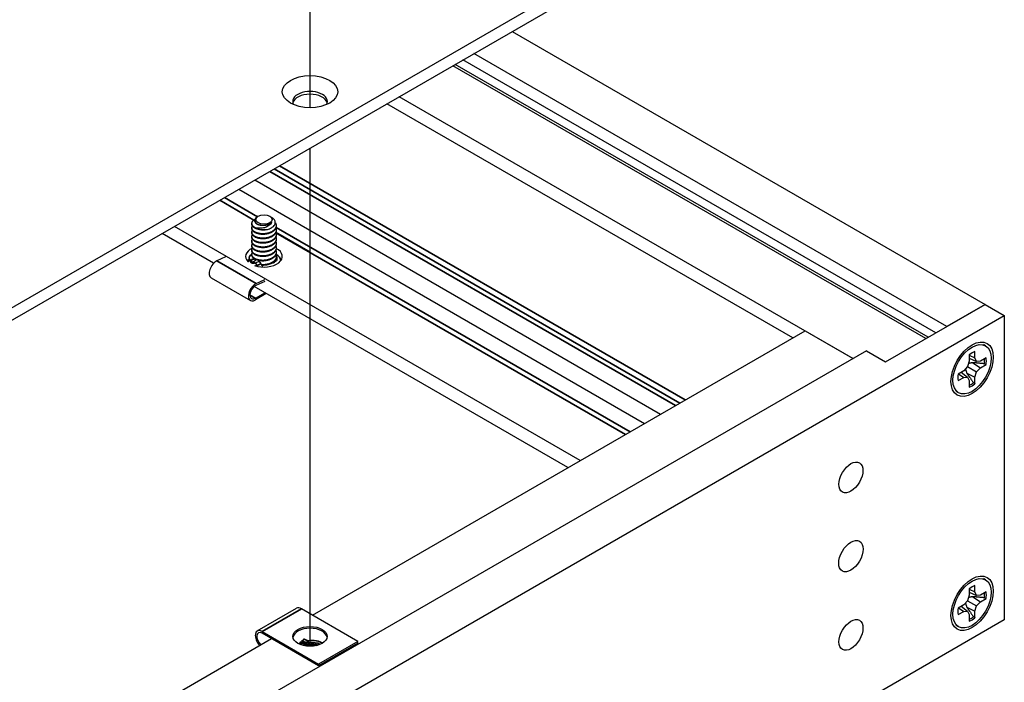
# Model space of a CAD drawing. Header units: millimetres. Extents: x 56 to 1798, y 64 to 1375.
# Tile 69 of 71: x 1636 to 1728, y 1085 to 1147. Entities that reach past the tile are written whole.
import ezdxf

# ---------------------------------------------------------------- set-up
doc = ezdxf.new("R2010")
doc.units = ezdxf.units.MM
doc.header["$LTSCALE"] = 6.666667
for name, color, linetype, lineweight in [('Tweak Trail (ANSI)', 7, 'Continuous', 25), ('Visible (ANSI)', 7, 'Continuous', 25), ('Visible Narrow (ANSI)', 7, 'Continuous', 35)]:
    doc.layers.add(name, color=color, linetype=linetype, lineweight=lineweight)

msp = doc.modelspace()

# ---------------------------------------------------------------- linework, layer by layer
at = {"layer": 'Tweak Trail (ANSI)'}
for p, q in [((1662.9771, 1138.8157), (1662.9771, 1183.4323)), ((1662.9771, 1088.3385), (1662.9771, 1135.0239))]:
    msp.add_line(p, q, dxfattribs=at)
at = {"layer": 'Visible (ANSI)'}
for p, q in [((1715.258, 1166.3863), (1416.6681, 993.9953)), ((1417.6882, 993.4063), (1715.258, 1165.2083)), ((1681.9248, 1145.9634), (1726.2326, 1120.3822)), ((1721.6059, 1117.711), (1677.2981, 1143.2921)), ((1722.6405, 1118.3083), (1678.3327, 1143.8895)), ((1720.6719, 1117.1718), (1676.3641, 1142.7529)), ((1720.8875, 1117.2962), (1676.5796, 1142.8773)), ((1713.8469, 1115.3053), (1671.3352, 1139.8494)), ((1708.2003, 1117.2381), (1670.1857, 1139.1858)), ((1657.8123, 1132.042), (1695.8268, 1110.0943)), ((1656.2944, 1131.1656), (1694.3089, 1109.2179)), ((1658.1328, 1128.6392), (1658.0078, 1128.567)), ((1659.2032, 1128.6392), (1659.386, 1128.5337)), ((1688.2859, 1105.7405), (1650.2713, 1127.6882)), ((1657.5301, 1127.9679), (1657.5301, 1127.916)), ((1657.5301, 1127.5531), (1657.5301, 1127.5012)), ((1659.8059, 1127.7605), (1659.8059, 1127.7086)), ((1653.9467, 1124.2389), (1649.1218, 1127.0246)), ((1657.5301, 1127.1383), (1657.5301, 1127.0865)), ((1657.5301, 1126.7235), (1657.5301, 1126.6717)), ((1663.0303, 1125.2825), (1659.7852, 1127.1561)), ((1659.8059, 1127.3457), (1659.8059, 1127.2938)), ((1659.8059, 1126.9309), (1659.8059, 1126.8791)), ((1659.8059, 1126.5161), (1659.8059, 1126.4643)), ((1657.5301, 1126.3087), (1657.5301, 1126.2569)), ((1657.5301, 1125.894), (1657.5301, 1125.8421)), ((1659.8059, 1126.1014), (1659.8059, 1126.0495)), ((1659.8059, 1125.6866), (1659.8059, 1125.6347)), ((1655.0637, 1124.8275), (1654.248, 1124.4578)), ((1657.6773, 1124.6359), (1657.3213, 1124.4745)), ((1657.7976, 1124.6347), (1657.4666, 1124.4846)), ((1657.5301, 1125.4792), (1657.5301, 1125.4273)), ((1657.5301, 1125.0644), (1657.5301, 1125.0126)), ((1659.8059, 1125.2718), (1659.8059, 1125.2199)), ((1659.8059, 1124.857), (1659.8059, 1124.8052)), ((1663.0294, 1125.2804), (1663.0303, 1125.2825)), ((1663.0303, 1125.2825), (1663.0315, 1125.2822)), ((1657.8326, 1124.4541), (1657.4886, 1124.2983)), ((1657.8547, 1124.2606), (1658.2107, 1124.422)), ((1653.7184, 1122.874), (1657.3954, 1120.7511)), ((1687.1364, 1105.0769), (1657.7365, 1122.0509)), ((1658.7407, 1122.5404), (1657.9098, 1122.1638)), ((1657.9249, 1122.3349), (1658.7407, 1122.7046)), ((1657.8554, 1120.96), (1658.7407, 1121.4711)), ((1658.8821, 1121.3895), (1657.8554, 1120.7967)), ((1716.8988, 1114.9934), (1726.2326, 1120.3822)), ((1726.2326, 1120.3822), (1722.6405, 1118.3083)), ((1726.2326, 1120.3822), (1728.0287, 1119.3453)), ((1433.491, 949.2939), (1728.0287, 1119.3453)), ((1728.0287, 1119.3453), (1728.0287, 1090.8084)), ((1663.2011, 1091.2578), (1709.3554, 1117.905)), ((1709.3554, 1117.905), (1713.8526, 1115.3085)), ((1726.2813, 1116.501), (1726.0698, 1116.6231)), ((1715.1028, 1116.0303), (1417.6767, 944.3113)), ((1715.1028, 1116.0303), (1716.8988, 1114.9934)), ((1724.7441, 1115.6588), (1724.7441, 1115.0572)), ((1724.7441, 1115.6149), (1725.2786, 1115.3658)), ((1725.2786, 1115.3658), (1725.2786, 1115.9674)), ((1725.4312, 1115.0285), (1725.2786, 1115.3658)), ((1726.3206, 1115.3658), (1725.7996, 1115.065)), ((1724.5915, 1114.5437), (1724.2231, 1114.1548)), ((1724.7441, 1115.0572), (1724.5915, 1114.5437)), ((1724.5915, 1114.5437), (1725.4312, 1114.0589)), ((1724.7441, 1115.3256), (1725.4312, 1115.0285)), ((1725.084, 1114.9179), (1725.7996, 1114.4478)), ((1725.7996, 1115.065), (1725.4312, 1115.0285)), ((1725.4312, 1114.0589), (1725.7996, 1114.4478)), ((1725.7996, 1114.4478), (1726.3206, 1114.7486)), ((1724.2231, 1114.1548), (1723.702, 1113.854)), ((1723.702, 1113.2368), (1724.2231, 1113.5376)), ((1723.7401, 1113.876), (1724.2231, 1113.5376)), ((1723.9906, 1114.0206), (1724.5915, 1113.5741)), ((1724.2231, 1113.5376), (1724.5915, 1113.5741)), ((1724.5137, 1113.9301), (1725.2786, 1113.5454)), ((1724.5915, 1113.5741), (1724.7441, 1113.2368)), ((1725.2786, 1113.5454), (1725.4312, 1114.0589)), ((1725.2786, 1112.9438), (1725.2786, 1113.5454)), ((1724.7441, 1113.2368), (1724.7441, 1112.6352)), ((1723.7413, 1112.1016), (1723.5298, 1112.2237)), ((1726.2813, 1094.568), (1726.0698, 1094.6901)), ((1724.7441, 1093.7258), (1724.7441, 1093.1242)), ((1724.7441, 1093.6818), (1725.2786, 1093.4327)), ((1724.7441, 1093.3926), (1725.4312, 1093.0955)), ((1725.2786, 1093.4327), (1725.2786, 1094.0344)), ((1725.4312, 1093.0955), (1725.2786, 1093.4327)), ((1726.3206, 1093.4327), (1725.7996, 1093.1319)), ((1724.5915, 1092.6106), (1724.2231, 1092.2217)), ((1724.7441, 1093.1242), (1724.5915, 1092.6106)), ((1724.5915, 1092.6106), (1725.4312, 1092.1258)), ((1725.084, 1092.9848), (1725.7996, 1092.5148)), ((1725.7996, 1093.1319), (1725.4312, 1093.0955)), ((1725.4312, 1092.1258), (1725.7996, 1092.5148)), ((1725.7996, 1092.5148), (1726.3206, 1092.8156)), ((1658.0375, 1089.7733), (1661.7144, 1091.8962)), ((1667.4636, 1088.7969), (1662.1744, 1091.8506)), ((1724.2231, 1092.2217), (1723.702, 1091.9209)), ((1723.702, 1091.3037), (1724.2231, 1091.6045)), ((1723.7401, 1091.9429), (1724.2231, 1091.6045)), ((1723.9906, 1092.0875), (1724.5915, 1091.641)), ((1724.2231, 1091.6045), (1724.5915, 1091.641)), ((1724.5137, 1091.997), (1725.2786, 1091.6123)), ((1724.5915, 1091.641), (1724.7441, 1091.3037)), ((1725.2786, 1091.6123), (1725.4312, 1092.1258)), ((1725.2786, 1091.0107), (1725.2786, 1091.6123)), ((1728.0287, 1090.8084), (1434.6209, 921.4094)), ((1724.7441, 1091.3037), (1724.7441, 1090.7021)), ((1658.4975, 1089.7277), (1663.7866, 1086.674)), ((1663.7866, 1086.5107), (1658.4975, 1089.5644)), ((1723.7413, 1090.1685), (1723.5298, 1090.2906)), ((1562.6223, 1033.1886), (1659.3828, 1089.0533)), ((1667.4636, 1088.7969), (1663.7866, 1086.674)), ((1667.4636, 1088.6336), (1663.7866, 1086.5107)), ((1667.4636, 1088.6336), (1667.4636, 1088.7969)), ((1662.1225, 1088.5308), (1662.4153, 1088.3981)), ((1663.7866, 1086.674), (1663.7866, 1086.5107))]:
    msp.add_line(p, q, dxfattribs=at)
for centre, major_axis in [((1662.9785, 1140.3173), (2.601, 0)), ((1658.668, 1128.3302), (0.7569, 0)), ((1725.0113, 1114.3013), (-1.4, -2.4249)), ((1725.0113, 1114.3013), (1.27, 2.1997)), ((1713.6603, 1104.1624), (-0.7924, -1.3725)), ((1713.6603, 1096.7812), (-0.8077, -1.399)), ((1725.0113, 1092.3682), (1.4, 2.4249)), ((1725.0113, 1092.3682), (1.27, 2.1997)), ((1713.6603, 1089.4001), (0.7924, 1.3725)), ((1662.9805, 1089.2623), (1.6, 0))]:
    msp.add_ellipse(centre, major_axis=major_axis, ratio=0.5773503, dxfattribs=at)
for centre, major_axis, ratio, start_param, end_param in [((1662.9785, 1139.4012), (1.6256, 0), 0.5773503, 5.966917, 9.7410463), ((1662.9785, 1139.1394), (1.6256, 0), 0.5773503, 0.1399537, 3.0016389), ((1658.668, 1128.0191), (-1.1379, 0), 0.5773503, 0.7853982, 1.5799155), ((1658.668, 1128.2997), (0.7942, 0), 0.5773503, 5.0333303, 5.8293146), ((1658.6615, 1124.8756), (-1.72, 0), 0.5773503, 5.394502, 6.82265), ((1658.6615, 1124.8756), (1.72, 0), 0.5773503, 4.1729243, 7.1262638), ((1654.1784, 1123.6708), (-0.46, -0.7967), 0.5773503, 3.8199298, 6.2831853), ((1657.6606, 1124.3726), (-0.2733, 0.0241), 0.5123509, 5.5458818, 8.6874744), ((1657.646, 1124.2074), (-0.2218, 0.0196), 0.5123509, 5.5458818, 5.7022674), ((1658.6615, 1123.5483), (-1.72, 0), 0.5773503, 5.4249541, 5.4631257), ((1658.4975, 1124.2564), (0.404, -0.0357), 0.5123509, 1.9151877, 2.4042891), ((1657.8554, 1121.5479), (-0.46, -0.7967), 0.5773503, 3.8199298, 7.0685835), ((1657.8554, 1121.5479), (-0.36, -0.6235), 0.5773503, 3.8199298, 7.0685835), ((1725.0113, 1114.3013), (-0.9449, -1.6366), 0.5773503, 3.7256329, 4.1283487), ((1725.0113, 1114.3013), (0.9449, 1.6366), 0.5773503, 5.2964292, 5.6991451), ((1724.8817, 1114.3761), (-0.9203, -1.594), 0.5773503, 2.1582809, 2.4621423), ((1725.0113, 1114.3013), (-0.9449, -1.6366), 0.5773503, 5.2964292, 5.6991451), ((1724.8817, 1114.3761), (-0.9203, -1.594), 0.5773503, 0.6794503, 0.9833118), ((1725.0113, 1114.3013), (0.9449, 1.6366), 0.5773503, 3.7256329, 4.1283487), ((1725.0113, 1092.3682), (-0.9449, -1.6366), 0.5773503, 3.7256329, 4.1283487), ((1724.8817, 1092.4431), (-0.9203, -1.594), 0.5773503, 2.1582809, 2.4621423), ((1725.0113, 1092.3682), (0.9449, 1.6366), 0.5773503, 5.2964292, 5.6991451), ((1662.1744, 1091.0994), (-0.46, 0.7967), 0.5773503, 5.4977871, 6.2831853), ((1725.0113, 1092.3682), (-0.9449, -1.6366), 0.5773503, 5.2964292, 5.6991451), ((1724.8817, 1092.4431), (-0.9203, -1.594), 0.5773503, 0.6794503, 0.9833118), ((1725.0113, 1092.3682), (0.9449, 1.6366), 0.5773503, 3.7256329, 4.1283487), ((1658.4975, 1088.9765), (-0.46, 0.7967), 0.5773503, 5.4977871, 8.2752214), ((1658.4975, 1088.9765), (-0.36, 0.6235), 0.5773503, 5.4977871, 8.4037308), ((1662.9805, 1089.099), (1.6, 0), 0.5773503, 0.0885038, 3.0530888), ((1661.965, 1088.4399), (0.2218, 0.0196), 0.5123509, 0.7373035, 1.5733424), ((1663.0835, 1087.933), (0.8194, 0.0724), 0.5123509, 1.2745998, 1.708442)]:
    msp.add_ellipse(centre, major_axis=major_axis, ratio=ratio, start_param=start_param, end_param=end_param, dxfattribs=at)
for points, weights, knots in [([(1657.8634, 1127.5545), (1657.6478, 1127.6605), (1657.5689, 1127.8145), (1657.4169, 1128.1111), (1657.7911, 1128.3399)], [0.933012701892, 0.933012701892, 1, 0.878530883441, 0.977323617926], [0.046875, 0.046875, 0.046875, 0.052083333, 0.052083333, 0.061527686, 0.061527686, 0.061527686]), ([(1658.6784, 1127.3621), (1658.5233, 1127.3522), (1658.3735, 1127.3672), (1657.7389, 1127.4308), (1657.5689, 1127.7626), (1657.5301, 1127.8383), (1657.5301, 1127.916)], [0.948065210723, 0.96476686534, 1, 0.866025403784, 1, 0.965925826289, 0.949184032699], [0.101427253, 0.101427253, 0.101427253, 0.104166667, 0.104166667, 0.114583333, 0.114583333, 0.117232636, 0.117232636, 0.117232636]), ([(1659.4726, 1127.2435), (1659.0081, 1126.9407), (1658.3735, 1127.0043), (1657.7389, 1127.0679), (1657.5689, 1127.3997), (1657.4819, 1127.5695), (1657.5852, 1127.7337)], [1, 0.866025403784, 1, 0.866025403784, 1, 0.926660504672, 0.933615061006], [0.09375, 0.09375, 0.09375, 0.104166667, 0.104166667, 0.114583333, 0.114583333, 0.120285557, 0.120285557, 0.120285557]), ([(1659.4726, 1127.1916), (1659.0081, 1126.8888), (1658.3735, 1126.9524), (1657.7389, 1127.0161), (1657.5689, 1127.3479), (1657.5301, 1127.4235), (1657.5301, 1127.5012)], [1, 0.866025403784, 1, 0.866025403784, 1, 0.965925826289, 0.949184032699], [0.15625, 0.15625, 0.15625, 0.166666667, 0.166666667, 0.177083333, 0.177083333, 0.179732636, 0.179732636, 0.179732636]), ([(1659.3818, 1128.0987), (1659.3236, 1128.0183), (1659.2296, 1127.9541), (1658.9054, 1127.7323), (1658.4624, 1127.7663), (1658.2569, 1127.782), (1658.1064, 1127.8504)], [0.941670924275, 0.957095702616, 1, 0.866025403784, 1, 0.933012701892, 0.933012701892], [0.027914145, 0.027914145, 0.027914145, 0.03125, 0.03125, 0.041666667, 0.041666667, 0.046875, 0.046875, 0.046875]), ([(1658.8733, 1127.386), (1658.6679, 1127.3357), (1658.4624, 1127.3515), (1658.3636, 1127.3591), (1658.2747, 1127.3797)], [0.933012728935, 0.933055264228, 1, 0.966622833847, 0.94987621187], [0.0989616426, 0.0989616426, 0.0989616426, 0.1041666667, 0.1041666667, 0.1067617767, 0.1067617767, 0.1067617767]), ([(1659.7243, 1128.0288), (1659.7496, 1127.9886), (1659.7672, 1127.9472), (1659.9372, 1127.5462), (1659.4726, 1127.2435)], [0.972221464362, 0.984261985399, 1, 0.866025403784, 1], [0.082109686, 0.082109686, 0.082109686, 0.083333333, 0.083333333, 0.09375, 0.09375, 0.09375]), ([(1659.4726, 1126.8287), (1659.0081, 1126.5259), (1658.3735, 1126.5895), (1657.7389, 1126.6531), (1657.5689, 1126.9849), (1657.4819, 1127.1547), (1657.5852, 1127.3189)], [1, 0.866025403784, 1, 0.866025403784, 1, 0.926660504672, 0.933615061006], [0.15625, 0.15625, 0.15625, 0.166666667, 0.166666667, 0.177083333, 0.177083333, 0.182785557, 0.182785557, 0.182785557]), ([(1659.4726, 1126.7768), (1659.0081, 1126.4741), (1658.3735, 1126.5377), (1657.7389, 1126.6013), (1657.5689, 1126.9331), (1657.5301, 1127.0088), (1657.5301, 1127.0865)], [1, 0.866025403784, 1, 0.866025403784, 1, 0.965925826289, 0.949184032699], [0.21875, 0.21875, 0.21875, 0.229166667, 0.229166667, 0.239583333, 0.239583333, 0.242232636, 0.242232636, 0.242232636]), ([(1659.4726, 1126.4139), (1659.0081, 1126.1111), (1658.3735, 1126.1747), (1657.7389, 1126.2383), (1657.5689, 1126.5702), (1657.4819, 1126.7399), (1657.5852, 1126.9042)], [1, 0.866025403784, 1, 0.866025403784, 1, 0.926660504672, 0.933615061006], [0.21875, 0.21875, 0.21875, 0.229166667, 0.229166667, 0.239583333, 0.239583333, 0.245285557, 0.245285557, 0.245285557]), ([(1659.4726, 1126.3621), (1659.0081, 1126.0593), (1658.3735, 1126.1229), (1657.7389, 1126.1865), (1657.5689, 1126.5183), (1657.5301, 1126.594), (1657.5301, 1126.6717)], [1, 0.866025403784, 1, 0.866025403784, 1, 0.965925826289, 0.949184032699], [0.28125, 0.28125, 0.28125, 0.291666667, 0.291666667, 0.302083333, 0.302083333, 0.304732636, 0.304732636, 0.304732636]), ([(1659.4726, 1125.9991), (1659.0081, 1125.6963), (1658.3735, 1125.76), (1657.7389, 1125.8236), (1657.5689, 1126.1554), (1657.4819, 1126.3251), (1657.5852, 1126.4894)], [1, 0.866025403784, 1, 0.866025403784, 1, 0.926660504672, 0.933615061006], [0.28125, 0.28125, 0.28125, 0.291666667, 0.291666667, 0.302083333, 0.302083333, 0.307785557, 0.307785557, 0.307785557]), ([(1658.8551, 1126.9669), (1658.6582, 1126.9217), (1658.4624, 1126.9367), (1658.3636, 1126.9443), (1658.2747, 1126.965)], [0.933147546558, 0.936018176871, 1, 0.966622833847, 0.94987621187], [0.1616920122, 0.1616920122, 0.1616920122, 0.1666666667, 0.1666666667, 0.1692617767, 0.1692617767, 0.1692617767]), ([(1658.8551, 1126.5521), (1658.6582, 1126.5069), (1658.4624, 1126.5219), (1658.3636, 1126.5295), (1658.2747, 1126.5502)], [0.933147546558, 0.936018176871, 1, 0.966622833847, 0.94987621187], [0.2241920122, 0.2241920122, 0.2241920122, 0.2291666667, 0.2291666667, 0.2317617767, 0.2317617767, 0.2317617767]), ([(1659.4726, 1125.9473), (1659.0081, 1125.6445), (1658.3735, 1125.7081), (1657.7389, 1125.7717), (1657.5689, 1126.1035), (1657.5301, 1126.1792), (1657.5301, 1126.2569)], [1, 0.866025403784, 1, 0.866025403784, 1, 0.965925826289, 0.949184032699], [0.34375, 0.34375, 0.34375, 0.354166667, 0.354166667, 0.364583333, 0.364583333, 0.367232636, 0.367232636, 0.367232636]), ([(1659.4726, 1125.5843), (1659.0081, 1125.2816), (1658.3735, 1125.3452), (1657.7389, 1125.4088), (1657.5689, 1125.7406), (1657.4819, 1125.9104), (1657.5852, 1126.0746)], [1, 0.866025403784, 1, 0.866025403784, 1, 0.926660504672, 0.933615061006], [0.34375, 0.34375, 0.34375, 0.354166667, 0.354166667, 0.364583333, 0.364583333, 0.370285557, 0.370285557, 0.370285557]), ([(1659.4726, 1125.5325), (1659.0081, 1125.2297), (1658.3735, 1125.2933), (1657.7389, 1125.3569), (1657.5689, 1125.6887), (1657.5301, 1125.7644), (1657.5301, 1125.8421)], [1, 0.866025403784, 1, 0.866025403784, 1, 0.965925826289, 0.949184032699], [0.40625, 0.40625, 0.40625, 0.416666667, 0.416666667, 0.427083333, 0.427083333, 0.429732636, 0.429732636, 0.429732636]), ([(1659.4726, 1125.1696), (1659.0081, 1124.8668), (1658.3735, 1124.9304), (1657.7389, 1124.994), (1657.5689, 1125.3258), (1657.4819, 1125.4956), (1657.5852, 1125.6598)], [1, 0.866025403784, 1, 0.866025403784, 1, 0.926660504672, 0.933615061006], [0.40625, 0.40625, 0.40625, 0.416666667, 0.416666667, 0.427083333, 0.427083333, 0.432785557, 0.432785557, 0.432785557]), ([(1658.8551, 1126.1373), (1658.6582, 1126.0921), (1658.4624, 1126.1072), (1658.3636, 1126.1147), (1658.2747, 1126.1354)], [0.933147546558, 0.936018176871, 1, 0.966622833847, 0.94987621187], [0.2866920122, 0.2866920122, 0.2866920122, 0.2916666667, 0.2916666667, 0.2942617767, 0.2942617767, 0.2942617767]), ([(1658.8551, 1125.7225), (1658.6582, 1125.6774), (1658.4624, 1125.6924), (1658.3636, 1125.7), (1658.2747, 1125.7206)], [0.933147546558, 0.936018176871, 1, 0.966622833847, 0.94987621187], [0.3491920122, 0.3491920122, 0.3491920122, 0.3541666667, 0.3541666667, 0.3567617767, 0.3567617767, 0.3567617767]), ([(1659.4726, 1125.1177), (1659.0081, 1124.8149), (1658.3735, 1124.8785), (1657.7389, 1124.9421), (1657.5689, 1125.274), (1657.5301, 1125.3496), (1657.5301, 1125.4273)], [1, 0.866025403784, 1, 0.866025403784, 1, 0.965925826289, 0.949184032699], [0.46875, 0.46875, 0.46875, 0.479166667, 0.479166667, 0.489583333, 0.489583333, 0.492232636, 0.492232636, 0.492232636]), ([(1659.4726, 1124.7548), (1659.0081, 1124.452), (1658.3735, 1124.5156), (1657.7389, 1124.5792), (1657.5689, 1124.911), (1657.4819, 1125.0808), (1657.5852, 1125.245)], [1, 0.866025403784, 1, 0.866025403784, 1, 0.926660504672, 0.933615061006], [0.46875, 0.46875, 0.46875, 0.479166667, 0.479166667, 0.489583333, 0.489583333, 0.495285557, 0.495285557, 0.495285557]), ([(1659.4726, 1124.7029), (1659.0081, 1124.4002), (1658.3735, 1124.4638), (1657.7389, 1124.5274), (1657.5689, 1124.8592), (1657.5301, 1124.9349), (1657.5301, 1125.0126)], [1, 0.866025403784, 1, 0.866025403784, 1, 0.965925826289, 0.949184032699], [0.53125, 0.53125, 0.53125, 0.541666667, 0.541666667, 0.552083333, 0.552083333, 0.554732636, 0.554732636, 0.554732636]), ([(1658.8551, 1125.3078), (1658.6582, 1125.2626), (1658.4624, 1125.2776), (1658.3636, 1125.2852), (1658.2747, 1125.3058)], [0.933147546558, 0.936018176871, 1, 0.966622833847, 0.94987621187], [0.4116920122, 0.4116920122, 0.4116920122, 0.4166666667, 0.4166666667, 0.4192617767, 0.4192617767, 0.4192617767]), ([(1658.8551, 1124.893), (1658.6582, 1124.8478), (1658.4624, 1124.8628), (1658.3636, 1124.8704), (1658.2747, 1124.8911)], [0.933147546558, 0.936018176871, 1, 0.966622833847, 0.94987621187], [0.4741920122, 0.4741920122, 0.4741920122, 0.4791666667, 0.4791666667, 0.4817617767, 0.4817617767, 0.4817617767]), ([(1658.8551, 1124.4782), (1658.6582, 1124.433), (1658.4624, 1124.448), (1658.4396, 1124.4498), (1658.4172, 1124.4522)], [0.933147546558, 0.936018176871, 1, 0.992098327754, 0.985128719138], [0.5366920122, 0.5366920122, 0.5366920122, 0.5416666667, 0.5416666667, 0.54228103, 0.54228103, 0.54228103])]:
    msp.add_rational_spline(points, weights, degree=2, knots=knots, dxfattribs=at)
for points, knots in [([(1658.0078, 1128.567), (1657.9592, 1128.539), (1657.9117, 1128.5052), (1657.8361, 1128.4259), (1657.8109, 1128.3883), (1657.7706, 1128.2908), (1657.7676, 1128.2301), (1657.8011, 1128.1215), (1657.8341, 1128.0605), (1657.9628, 1127.9536), (1658.0357, 1127.9136), (1658.2117, 1127.8498), (1658.3148, 1127.8276), (1658.5302, 1127.8076), (1658.6184, 1127.8117), (1658.7661, 1127.8271), (1658.8444, 1127.8425), (1658.9186, 1127.8646)], [-0.2355869, -0.2355869, -0.2355869, -0.2355869, -0.20366001, -0.20366001, -0.17794617, -0.17794617, -0.13906218, -0.13906218, -0.107081, -0.107081, -0.08213524, -0.08213524, -0.05570382, -0.05570382, -0.0301245, -0.0301245, 0, 0, 0, 0]), ([(1659.4438, 1127.6046), (1659.5294, 1127.6629), (1659.5817, 1127.7179), (1659.6592, 1127.817), (1659.6892, 1127.8734), (1659.7313, 1128.0126), (1659.7312, 1128.0958), (1659.6939, 1128.2166), (1659.6753, 1128.2566), (1659.6009, 1128.3723), (1659.527, 1128.4435), (1659.418, 1128.5146), (1659.4022, 1128.5243), (1659.386, 1128.5337)], [-0.3275077, -0.3275077, -0.3275077, -0.3275077, -0.298679, -0.298679, -0.26513723, -0.26513723, -0.21824944, -0.21824944, -0.19498337, -0.19498337, -0.1484776, -0.1484776, -0.14089425, -0.14089425, -0.14089425, -0.14089425]), ([(1659.2711, 1127.9035), (1659.2473, 1127.8766), (1659.2005, 1127.8265), (1659.0695, 1127.7294), (1659.0092, 1127.6927), (1658.8428, 1127.6099), (1658.7314, 1127.5712), (1658.461, 1127.5121), (1658.3249, 1127.5086), (1658.092, 1127.513), (1657.9713, 1127.5279), (1657.8634, 1127.5545)], [-0.16946906, -0.16946906, -0.16946906, -0.16946906, -0.14210049, -0.14210049, -0.12254616, -0.12254616, -0.09176944, -0.09176944, -0.05039984, -0.05039984, 0, 0, 0, 0]), ([(1658.6784, 1127.3621), (1658.8242, 1127.3723), (1658.9656, 1127.3989), (1659.0966, 1127.4405), (1659.1622, 1127.4612), (1659.224, 1127.4854), (1659.2821, 1127.5128), (1659.3402, 1127.5403), (1659.395, 1127.5714), (1659.4437, 1127.6046)], [0, 0, 0, 0, 0.0005404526, 0.0005404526, 0.0005404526, 0.0008106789, 0.0008106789, 0.0008106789, 0.0010809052, 0.0010809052, 0.0010809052, 0.0010809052]), ([(1657.296, 1124.5859), (1657.297, 1124.5857), (1657.298, 1124.5854), (1657.3401, 1124.5758), (1657.3816, 1124.5707), (1657.4538, 1124.5691), (1657.4847, 1124.5709), (1657.515, 1124.5752)], [-0.058054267, -0.058054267, -0.058054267, -0.058054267, -0.057663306, -0.057663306, -0.041467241, -0.041467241, -0.029156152, -0.029156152, -0.029156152, -0.029156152]), ([(1657.3213, 1124.4745), (1657.3148, 1124.4715), (1657.3082, 1124.4684), (1657.295, 1124.4619), (1657.2883, 1124.4584), (1657.2749, 1124.4511), (1657.2681, 1124.4472), (1657.2544, 1124.439), (1657.2475, 1124.4347), (1657.2336, 1124.4256), (1657.2266, 1124.4208), (1657.2196, 1124.4157)], [3.14159265, 3.14159265, 3.14159265, 3.14159265, 3.18206385, 3.18206385, 3.22253505, 3.22253505, 3.26300624, 3.26300624, 3.30347744, 3.30347744, 3.34394863, 3.34394863, 3.34394863, 3.34394863]), ([(1658.4766, 1124.02), (1658.4842, 1123.9938), (1658.4925, 1123.9693), (1658.5104, 1123.9243), (1658.52, 1123.9038), (1658.53, 1123.8855)], [-0.028580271, -0.028580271, -0.028580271, -0.028580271, -0.016211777, -0.016211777, -0.003857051, -0.003857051, -0.003857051, -0.003857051])]:
    msp.add_open_spline(points, degree=3, knots=knots, dxfattribs=at)
for points, weights in [([(1658.1064, 1127.8504), (1657.9825, 1127.9067), (1657.9223, 1127.9878)], [0.933012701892, 0.933012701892, 0.978394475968]), ([(1659.8059, 1127.7086), (1659.8059, 1127.4088), (1659.4726, 1127.1916)], [0.949184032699, 0.900099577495, 1]), ([(1659.7696, 1127.5266), (1659.9327, 1127.1285), (1659.4726, 1126.8287)], [0.997779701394, 0.867144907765, 1]), ([(1659.8059, 1127.2938), (1659.8059, 1126.9941), (1659.4726, 1126.7768)], [0.949184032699, 0.900099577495, 1]), ([(1659.7696, 1127.1118), (1659.9327, 1126.7138), (1659.4726, 1126.4139)], [0.997779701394, 0.867144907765, 1]), ([(1659.8059, 1126.8791), (1659.8059, 1126.5793), (1659.4726, 1126.3621)], [0.949184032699, 0.900099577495, 1]), ([(1659.7696, 1126.697), (1659.9327, 1126.299), (1659.4726, 1125.9991)], [0.997779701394, 0.867144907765, 1]), ([(1659.8059, 1126.4643), (1659.8059, 1126.1645), (1659.4726, 1125.9473)], [0.949184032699, 0.900099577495, 1]), ([(1659.7696, 1126.2822), (1659.9327, 1125.8842), (1659.4726, 1125.5843)], [0.997779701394, 0.867144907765, 1]), ([(1659.8059, 1126.0495), (1659.8059, 1125.7497), (1659.4726, 1125.5325)], [0.949184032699, 0.900099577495, 1]), ([(1659.7696, 1125.8675), (1659.9327, 1125.4694), (1659.4726, 1125.1696)], [0.997779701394, 0.867144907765, 1]), ([(1659.8059, 1125.6347), (1659.8059, 1125.3349), (1659.4726, 1125.1177)], [0.949184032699, 0.900099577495, 1]), ([(1659.7696, 1125.4527), (1659.9327, 1125.0546), (1659.4726, 1124.7548)], [0.997779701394, 0.867144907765, 1]), ([(1659.8059, 1125.2199), (1659.8059, 1124.9202), (1659.4726, 1124.7029)], [0.949184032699, 0.900099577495, 1]), ([(1659.7696, 1125.0379), (1659.9327, 1124.6399), (1659.4726, 1124.34)], [0.997779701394, 0.867144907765, 1]), ([(1659.8059, 1124.8052), (1659.8059, 1124.5054), (1659.4726, 1124.2882)], [0.949184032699, 0.900099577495, 1]), ([(1657.5309, 1124.2569), (1657.5333, 1124.2901), (1657.5429, 1124.3228)], [0.94485093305, 0.938893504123, 0.935934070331]), ([(1657.7708, 1124.2364), (1657.6829, 1124.2928), (1657.6256, 1124.3603)], [0.936541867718, 0.943832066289, 0.966181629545]), ([(1657.8329, 1124.2519), (1657.7299, 1124.307), (1657.6596, 1124.3758)], [0.933360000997, 0.935766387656, 0.954846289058]), ([(1658.3547, 1124.4607), (1658.3136, 1124.4672), (1658.2747, 1124.4763)], [0.967509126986, 0.957131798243, 0.94987621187]), ([(1659.4726, 1124.34), (1659.016, 1124.0424), (1658.3899, 1124.0993)], [1, 0.868013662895, 0.996082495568]), ([(1659.4726, 1124.2882), (1659.0926, 1124.0405), (1658.5578, 1124.04)], [1, 0.887669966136, 0.963704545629]), ([(1725.084, 1114.9179), (1724.8471, 1114.876), (1724.6779, 1114.8347)], [1.94130552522, 2.1302022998, 2.27613472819]), ([(1726.1578, 1114.8174), (1725.491, 1114.8804), (1725.084, 1114.9179)], [1.4271402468, 1.82770425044, 2.20386083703]), ([(1726.1578, 1114.8174), (1726.2382, 1114.7835), (1726.3206, 1114.7486)], [1.00831318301, 1.00790517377, 1.00733490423]), ([(1724.3827, 1114.3233), (1724.4315, 1114.1562), (1724.5137, 1113.9301)], [2.27613472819, 2.1302022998, 1.94130552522]), ([(1724.5137, 1113.9301), (1724.7496, 1113.5963), (1725.1376, 1113.0503)], [2.20386083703, 1.82770425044, 1.4271402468]), ([(1725.1376, 1113.0503), (1725.2072, 1112.9977), (1725.2786, 1112.9438)], [1.00831318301, 1.00790517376, 1.00733490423]), ([(1724.3827, 1092.3903), (1724.4315, 1092.2231), (1724.5137, 1091.997)], [2.27613472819, 2.1302022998, 1.94130552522]), ([(1725.084, 1092.9848), (1724.8471, 1092.943), (1724.6779, 1092.9017)], [1.94130552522, 2.1302022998, 2.27613472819]), ([(1726.1578, 1092.8843), (1725.491, 1092.9474), (1725.084, 1092.9848)], [1.4271402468, 1.82770425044, 2.20386083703]), ([(1726.1578, 1092.8843), (1726.2382, 1092.8504), (1726.3206, 1092.8156)], [1.00831318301, 1.00790517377, 1.00733490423]), ([(1724.5137, 1091.997), (1724.7496, 1091.6632), (1725.1376, 1091.1173)], [2.20386083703, 1.82770425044, 1.4271402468]), ([(1725.1376, 1091.1173), (1725.2072, 1091.0647), (1725.2786, 1091.0107)], [1.00831318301, 1.00790517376, 1.00733490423])]:
    msp.add_rational_spline(points, weights, degree=2, dxfattribs=at)
msp.add_open_spline([(1659.3818, 1128.0987), (1659.3612, 1128.0286), (1659.3235, 1127.9626), (1659.2711, 1127.9035)], degree=3, dxfattribs=at)
at = {"layer": 'Visible Narrow (ANSI)'}
for p, q in [((1697.6222, 1111.1308), (1659.6076, 1133.0785)), ((1698.1302, 1111.4241), (1660.1156, 1133.3718)), ((1697.2246, 1110.9013), (1659.21, 1132.849)), ((1657.7159, 1128.2882), (1654.5132, 1130.1373)), ((1658.0605, 1128.5974), (1654.9533, 1130.3914)), ((1692.9679, 1108.4436), (1659.7925, 1127.5975)), ((1692.5278, 1108.1896), (1659.7743, 1127.0998)), ((1657.0785, 1124.4873), (1657.296, 1124.5859)), ((1657.8434, 1124.47), (1657.8259, 1124.6186)), ((1657.9249, 1122.3349), (1654.248, 1124.4578)), ((1657.4886, 1124.2983), (1657.4666, 1124.4846)), ((1658.0134, 1124.0325), (1658.3694, 1124.1938)), ((1657.8554, 1120.96), (1657.3463, 1121.2539)), ((1662.1744, 1091.8506), (1658.4975, 1089.7277)), ((1662.2056, 1088.6437), (1662.5616, 1088.4823)), ((1662.2397, 1088.6964), (1662.5958, 1088.535)), ((1662.657, 1088.6598), (1662.301, 1088.8211)), ((1662.7772, 1088.8357), (1662.4212, 1088.9971)), ((1662.1225, 1088.5308), (1662.1421, 1088.4755))]:
    msp.add_line(p, q, dxfattribs=at)
for centre, major_axis, ratio, start_param, end_param in [((1658.7549, 1124.6058), (-1.4743, 0.1302), 0.5123509, 5.732091, 6.4799168), ((1657.3537, 1124.9379), (-0.4397, -0.1925), 0.8268759, 1.5755582, 2.009482), ((1657.5244, 1124.6817), (0.1643, -0.0145), 0.5123509, 5.8353854, 6.5566028), ((1658.7676, 1124.7497), (-1.1108, 0.0981), 0.5123509, 0.2074494, 0.2734175), ((1657.8755, 1124.1987), (-0.1982, 0.4372), 0.6357383, 5.9867834, 6.2831853), ((1658.0154, 1124.4431), (-0.4397, -0.1925), 0.8268759, 5.109854, 5.1510746), ((1658.7676, 1124.7497), (1.1108, -0.0981), 0.5123509, 5.3333143, 6.6969879), ((1658.7549, 1124.6058), (1.4743, -0.1302), 0.5123509, 6.2700993, 7.1261214), ((1657.0505, 1124.8688), (0.1982, -0.4372), 0.6357383, 5.9214685, 6.2296981), ((1657.6492, 1124.2427), (-0.5131, 0.0453), 0.5123509, 5.7482377, 5.9322332), ((1657.5194, 1124.0373), (-0.1982, 0.4372), 0.6357383, 5.8191647, 6.2831853), ((1657.4065, 1125.0301), (0.1982, -0.4372), 0.6357383, 5.9871408, 6.0880395), ((1657.7318, 1123.9147), (0.1982, -0.4372), 0.6357383, 1.5520735, 2.1539733), ((1657.6492, 1124.2427), (0.5131, -0.0453), 0.5123509, 5.2221822, 5.5458818), ((1658.295, 1124.1502), (0.1982, -0.4372), 0.6357383, 4.6936661, 4.8984124), ((1658.0878, 1124.0761), (0.1982, -0.4372), 0.6357383, 1.5520735, 2.1539733), ((1658.486, 1124.1265), (0.1643, -0.0145), 0.5123509, 2.1282251, 2.4042891), ((1658.651, 1124.3116), (0.1982, -0.4372), 0.6357383, 4.6936661, 4.7973554), ((1658.651, 1124.3116), (0.1982, -0.4372), 0.6357383, 5.0088295, 5.1275899), ((1658.4656, 1124.2959), (0.0857, 0.4723), 0.1514039, 4.1162606, 4.1856833), ((1661.9596, 1088.5017), (0.3465, 0.0306), 0.5123509, 0.7373035, 1.4036713), ((1661.9568, 1088.5331), (0.3985, 0.0352), 0.5123509, 0.7373035, 1.2518838), ((1662.0508, 1088.7326), (-0.1156, -0.255), 0.6357383, 0.9876193, 1.5098258), ((1661.9493, 1088.6181), (-0.4954, -0.0438), 0.5123509, 3.8788962, 4.1951642), ((1662.309, 1088.5843), (-0.0772, -0.1704), 0.6357383, 4.3086314, 4.6514184), ((1662.1657, 1088.8162), (-0.0826, -0.1822), 0.6357383, 1.1670387, 1.8771024), ((1662.4363, 1088.826), (0.0826, 0.1822), 0.6357383, 0.72582, 1.8771024), ((1661.9404, 1088.7195), (-0.6774, -0.0598), 0.5123509, 3.8788962, 3.977696), ((1662.5217, 1088.6549), (-0.0826, -0.1822), 0.6357383, 1.1670387, 1.8771024), ((1662.7923, 1088.6646), (0.0826, 0.1822), 0.6357383, 0.72582, 1.8771024), ((1662.7862, 1088.7343), (-0.1819, -0.0161), 0.5123509, 0.7373035, 1.7480246), ((1663.0588, 1088.2126), (-1.275, -0.1126), 0.5123509, 3.6495166, 4.8896172), ((1662.7923, 1088.6646), (0.0357, -0.1968), 0.1514039, 1.4454177, 2.5967001), ((1663.0678, 1088.1112), (-1.0931, -0.0965), 0.5123509, 3.7660667, 4.8896172), ((1662.8604, 1088.6262), (0.0357, -0.1968), 0.1514039, 4.5870103, 5.297074), ((1662.4068, 1088.5712), (-0.1156, -0.255), 0.6357383, 1.0611622, 1.5098258), ((1662.665, 1088.4229), (-0.0772, -0.1704), 0.6357383, 4.3086314, 4.6514184), ((1662.7965, 1088.6179), (0.3308, 0.0292), 0.5123509, 3.8788962, 4.8896172), ((1662.7937, 1088.6493), (0.2788, 0.0246), 0.5123509, 3.8788962, 4.8896172), ((1663.0753, 1088.0261), (0.9962, 0.088), 0.5123509, 0.7899678, 1.7480246), ((1662.8505, 1088.4072), (-0.0334, 0.1841), 0.1514039, 4.954287, 5.297074), ((1663.078, 1087.9947), (0.9442, 0.0834), 0.5123509, 0.883816, 1.7480246), ((1662.898, 1088.5296), (-0.05, 0.2755), 0.1514039, 1.8126943, 2.3033537)]:
    msp.add_ellipse(centre, major_axis=major_axis, ratio=ratio, start_param=start_param, end_param=end_param, dxfattribs=at)

doc.saveas('drawing.dxf')
